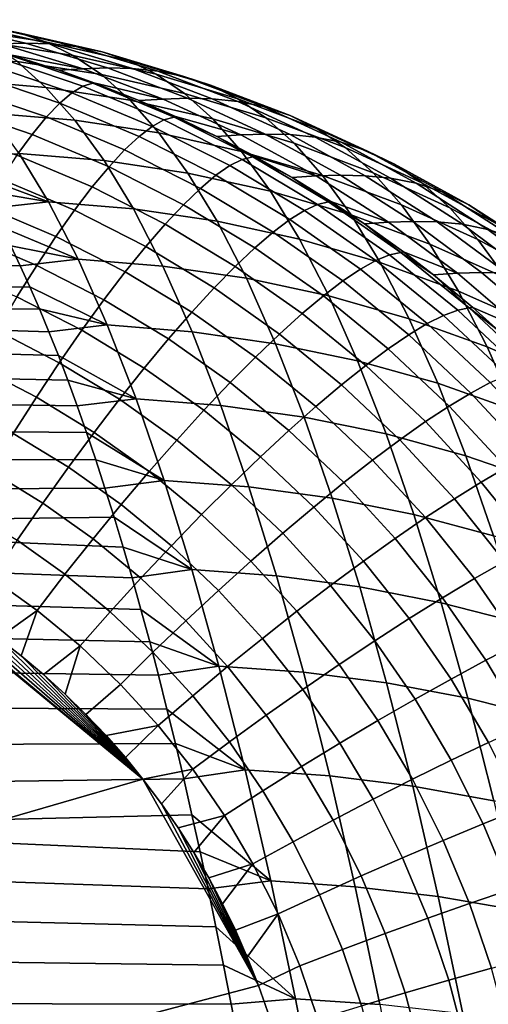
# Model space of a CAD drawing. Header units: metres. Extents: x -23 to 242, y -40 to 23.
# Tile 253 of 256: x 235.43 to 237.67, y 11.75 to 16.44. Entities that reach past the tile are written whole.
import ezdxf

# ---------------------------------------------------------------- set-up
doc = ezdxf.new("R2010")
doc.units = ezdxf.units.M
doc.layers.add('solid_10171013', color=7, linetype='CONTINUOUS')

msp = doc.modelspace()

# ---------------------------------------------------------------- linework, layer by layer
at = {"layer": 'solid_10171013'}
for points in [[(235.152817, 16.399076, 300.707825), (235.024536, 16.44194, 301.428894), (235.427231, 16.379271, 301.505707), (235.555252, 16.33655, 300.786133)], [(235.061752, 16.42005, 303.572296), (234.945053, 16.416624, 304.23468), (235.342941, 16.326025, 304.308716), (235.459564, 16.329483, 303.64679)], [(235.180679, 16.417068, 302.898285), (235.061752, 16.42005, 303.572296), (235.459564, 16.329483, 303.64679), (235.578354, 16.326555, 302.973541)], [(235.28447, 16.33416, 299.971008), (235.152817, 16.399076, 300.707825), (235.555252, 16.33655, 300.786133), (235.686569, 16.271854, 300.051178)], [(235.302429, 16.404711, 302.209686), (235.180679, 16.417068, 302.898285), (235.578354, 16.326555, 302.973541), (235.69989, 16.314278, 302.286133)], [(235.427231, 16.379271, 301.505707), (235.302429, 16.404711, 302.209686), (235.69989, 16.314278, 302.286133), (235.824402, 16.288969, 301.583801)], [(235.555252, 16.33655, 300.786133), (235.427231, 16.379271, 301.505707), (235.824402, 16.288969, 301.583801), (235.952026, 16.246456, 300.866394)], [(235.342941, 16.326025, 304.308716), (235.228287, 16.318474, 304.960022), (235.385452, 16.27459, 304.989441), (235.733688, 16.20813, 304.382385)], [(235.419449, 16.241976, 299.219452), (235.28447, 16.33416, 299.971008), (235.686569, 16.271854, 300.051178), (235.821136, 16.179996, 299.301849)], [(235.459564, 16.329483, 303.64679), (235.342941, 16.326025, 304.308716), (235.733688, 16.20813, 304.382385), (235.850204, 16.211628, 303.721069)], [(235.578354, 16.326555, 302.973541), (235.459564, 16.329483, 303.64679), (235.850204, 16.211628, 303.721069), (235.968811, 16.208763, 303.048859)], [(235.686569, 16.271854, 300.051178), (235.555252, 16.33655, 300.786133), (235.952026, 16.246456, 300.866394), (236.08287, 16.182077, 300.134064)], [(235.69989, 16.314278, 302.286133), (235.578354, 16.326555, 302.973541), (235.968811, 16.208763, 303.048859), (236.090057, 16.196592, 302.363037)], [(235.824402, 16.288969, 301.583801), (235.69989, 16.314278, 302.286133), (236.090057, 16.196592, 302.363037), (236.214188, 16.171452, 301.662903)], [(235.013504, 16.276457, 299.141907), (235.419449, 16.241976, 299.219452), (235.556366, 16.118879, 298.461456), (235.150665, 16.153172, 298.382599)], [(235.336624, 16.25868, 305.241119), (235.28714, 16.226181, 305.451172), (235.680557, 16.093557, 305.532288), (235.7332, 16.125315, 305.322906)], [(235.381317, 16.273003, 305.028015), (235.336624, 16.25868, 305.241119), (235.7332, 16.125315, 305.322906), (235.779831, 16.139311, 305.110199)], [(235.381317, 16.273003, 305.028015), (235.619095, 16.200552, 305.033447), (235.385452, 16.27459, 304.989441)], [(235.779831, 16.139311, 305.110199), (235.619095, 16.200552, 305.033447), (235.381317, 16.273003, 305.028015)], [(235.385452, 16.27459, 304.989441), (235.619095, 16.200552, 305.033447), (235.733688, 16.20813, 304.382385)], [(235.821136, 16.179996, 299.301849), (235.686569, 16.271854, 300.051178), (236.08287, 16.182077, 300.134064), (236.216858, 16.090694, 299.387909)], [(235.952026, 16.246456, 300.866394), (235.824402, 16.288969, 301.583801), (236.214188, 16.171452, 301.662903), (236.341324, 16.12921, 300.948273)], [(235.28714, 16.226181, 305.451172), (235.233246, 16.175755, 305.656525), (235.622284, 16.044281, 305.736755), (235.680557, 16.093557, 305.532288)], [(235.556366, 16.118879, 298.461456), (235.419449, 16.241976, 299.219452), (235.821136, 16.179996, 299.301849), (235.957611, 16.057341, 298.546295)], [(235.733688, 16.20813, 304.382385), (235.619095, 16.200552, 305.033447), (235.785202, 16.141314, 305.064911), (236.115524, 16.06348, 304.455261)], [(235.850204, 16.211628, 303.721069), (235.733688, 16.20813, 304.382385), (236.115524, 16.06348, 304.455261), (236.231903, 16.067028, 303.794739)], [(235.968811, 16.208763, 303.048859), (235.850204, 16.211628, 303.721069), (236.231903, 16.067028, 303.794739), (236.350266, 16.064238, 303.12384)], [(236.08287, 16.182077, 300.134064), (235.952026, 16.246456, 300.866394), (236.341324, 16.12921, 300.948273), (236.471542, 16.06525, 300.219391)], [(236.090057, 16.196592, 302.363037), (235.968811, 16.208763, 303.048859), (236.350266, 16.064238, 303.12384), (236.471176, 16.052193, 302.440002)], [(235.233246, 16.175755, 305.656525), (235.175339, 16.107784, 305.855652), (235.558838, 15.977864, 305.934692), (235.622284, 16.044281, 305.736755)], [(235.779831, 16.139311, 305.110199), (235.785202, 16.141314, 305.064911), (235.619095, 16.200552, 305.033447)], [(235.957611, 16.057341, 298.546295), (235.821136, 16.179996, 299.301849), (236.216858, 16.090694, 299.387909), (236.352722, 15.968676, 298.635834)], [(236.216858, 16.090694, 299.387909), (236.08287, 16.182077, 300.134064), (236.471542, 16.06525, 300.219391), (236.604797, 15.974491, 299.477325)], [(236.214188, 16.171452, 301.662903), (236.090057, 16.196592, 302.363037), (236.471176, 16.052193, 302.440002), (236.594818, 16.027262, 301.742523)], [(236.341324, 16.12921, 300.948273), (236.214188, 16.171452, 301.662903), (236.594818, 16.027262, 301.742523), (236.721344, 15.98535, 301.031311)], [(235.150665, 16.153172, 298.382599), (235.556366, 16.118879, 298.461456), (235.694473, 15.962663, 297.701782), (235.289032, 15.996711, 297.62149)], [(235.694473, 15.962663, 297.701782), (235.556366, 16.118879, 298.461456), (235.957611, 16.057341, 298.546295), (236.095245, 15.901686, 297.789215)], [(235.7332, 16.125315, 305.322906), (235.680557, 16.093557, 305.532288), (236.063431, 15.933126, 305.613098), (236.119171, 15.963926, 305.404358)], [(235.779831, 16.139311, 305.110199), (235.7332, 16.125315, 305.322906), (236.119171, 15.963926, 305.404358), (236.167694, 15.977468, 305.192047)], [(235.779831, 16.139311, 305.110199), (236.000977, 16.055866, 305.105988), (235.785202, 16.141314, 305.064911)], [(236.167694, 15.977468, 305.192047), (236.000977, 16.055866, 305.105988), (235.779831, 16.139311, 305.110199)], [(235.785202, 16.141314, 305.064911), (236.000977, 16.055866, 305.105988), (236.115524, 16.06348, 304.455261)], [(236.471542, 16.06525, 300.219391), (236.341324, 16.12921, 300.948273), (236.721344, 15.98535, 301.031311), (236.8508, 15.921902, 300.306671)], [(235.175339, 16.107784, 305.855652), (235.113846, 16.022793, 306.046997), (235.490692, 15.894814, 306.124634), (235.558838, 15.977864, 305.934692)], [(235.680557, 16.093557, 305.532288), (235.622284, 16.044281, 305.736755), (236.000916, 15.885303, 305.81662), (236.063431, 15.933126, 305.613098)], [(236.115524, 16.06348, 304.455261), (236.000977, 16.055866, 305.105988), (236.174667, 15.979832, 305.139252), (236.486679, 15.89275, 304.526978)], [(236.231903, 16.067028, 303.794739), (236.115524, 16.06348, 304.455261), (236.486679, 15.89275, 304.526978), (236.602875, 15.896351, 303.867401)], [(236.352722, 15.968676, 298.635834), (236.216858, 16.090694, 299.387909), (236.604797, 15.974491, 299.477325), (236.739838, 15.85331, 298.729736)], [(236.350266, 16.064238, 303.12384), (236.231903, 16.067028, 303.794739), (236.602875, 15.896351, 303.867401), (236.720978, 15.893647, 303.198059)], [(236.471176, 16.052193, 302.440002), (236.350266, 16.064238, 303.12384), (236.720978, 15.893647, 303.198059), (236.841461, 15.881748, 302.516571)], [(236.604797, 15.974491, 299.477325), (236.471542, 16.06525, 300.219391), (236.8508, 15.921902, 300.306671), (236.983154, 15.831909, 299.569611)], [(235.113846, 16.022793, 306.046997), (235.049255, 15.921425, 306.229156), (235.418365, 15.795765, 306.305145), (235.490692, 15.894814, 306.124634)], [(235.622284, 16.044281, 305.736755), (235.558838, 15.977864, 305.934692), (235.932083, 15.820823, 306.013397), (236.000916, 15.885303, 305.81662)], [(236.095245, 15.901686, 297.789215), (235.957611, 16.057341, 298.546295), (236.352722, 15.968676, 298.635834), (236.489685, 15.813838, 297.882446)], [(236.167694, 15.977468, 305.192047), (236.174667, 15.979832, 305.139252), (236.000977, 16.055866, 305.105988)], [(236.594818, 16.027262, 301.742523), (236.471176, 16.052193, 302.440002), (236.841461, 15.881748, 302.516571), (236.964539, 15.857058, 301.822235)], [(236.721344, 15.98535, 301.031311), (236.594818, 16.027262, 301.742523), (236.964539, 15.857058, 301.822235), (237.090347, 15.815534, 301.115051)], [(235.289032, 15.996711, 297.62149), (235.694473, 15.962663, 297.701782), (235.833649, 15.770624, 296.941406), (235.428497, 15.804359, 296.859589)], [(235.558838, 15.977864, 305.934692), (235.490692, 15.894814, 306.124634), (235.857452, 15.740179, 306.201965), (235.932083, 15.820823, 306.013397)], [(236.167694, 15.977468, 305.192047), (236.119171, 15.963926, 305.404358), (236.49263, 15.775333, 305.484955), (236.542984, 15.78829, 305.27301)], [(236.167694, 15.977468, 305.192047), (236.372208, 15.885117, 305.177307), (236.174667, 15.979832, 305.139252)], [(236.542984, 15.78829, 305.27301), (236.372208, 15.885117, 305.177307), (236.167694, 15.977468, 305.192047)], [(236.174667, 15.979832, 305.139252), (236.372208, 15.885117, 305.177307), (236.486679, 15.89275, 304.526978)], [(236.489685, 15.813838, 297.882446), (236.352722, 15.968676, 298.635834), (236.739838, 15.85331, 298.729736), (236.875946, 15.699546, 297.981079)], [(236.739838, 15.85331, 298.729736), (236.604797, 15.974491, 299.477325), (236.983154, 15.831909, 299.569611), (237.117218, 15.71176, 298.827454)], [(236.8508, 15.921902, 300.306671), (236.721344, 15.98535, 301.031311), (237.090347, 15.815534, 301.115051), (237.218918, 15.752687, 300.395386)], [(235.833649, 15.770624, 296.941406), (235.694473, 15.962663, 297.701782), (236.095245, 15.901686, 297.789215), (236.233917, 15.710359, 297.031647)], [(236.063431, 15.933126, 305.613098), (236.000916, 15.885303, 305.81662), (236.367279, 15.699628, 305.89566), (236.433914, 15.745704, 305.693024)], [(236.119171, 15.963926, 305.404358), (236.063431, 15.933126, 305.613098), (236.433914, 15.745704, 305.693024), (236.49263, 15.775333, 305.484955)], [(236.983154, 15.831909, 299.569611), (236.8508, 15.921902, 300.306671), (237.218918, 15.752687, 300.395386), (237.350204, 15.663597, 299.664215)], [(235.490692, 15.894814, 306.124634), (235.418365, 15.795765, 306.305145), (235.777588, 15.643987, 306.380798), (235.857452, 15.740179, 306.201965)], [(236.000916, 15.885303, 305.81662), (235.932083, 15.820823, 306.013397), (236.293228, 15.63746, 306.091278), (236.367279, 15.699628, 305.89566)], [(236.233917, 15.710359, 297.031647), (236.095245, 15.901686, 297.789215), (236.489685, 15.813838, 297.882446), (236.62764, 15.623543, 297.128754)], [(236.486679, 15.89275, 304.526978), (236.372208, 15.885117, 305.177307), (236.551956, 15.790912, 305.212128), (236.845428, 15.696725, 304.597168)], [(236.542984, 15.78829, 305.27301), (236.551956, 15.790912, 305.212128), (236.372208, 15.885117, 305.177307)], [(236.602875, 15.896351, 303.867401), (236.486679, 15.89275, 304.526978), (236.845428, 15.696725, 304.597168), (236.961441, 15.700385, 303.93869)], [(236.720978, 15.893647, 303.198059), (236.602875, 15.896351, 303.867401), (236.961441, 15.700385, 303.93869), (237.079224, 15.697778, 303.271149)], [(236.841461, 15.881748, 302.516571), (236.720978, 15.893647, 303.198059), (237.079224, 15.697778, 303.271149), (237.199234, 15.686042, 302.592316)], [(236.964539, 15.857058, 301.822235), (236.841461, 15.881748, 302.516571), (237.199234, 15.686042, 302.592316), (237.321671, 15.661623, 301.901611)], [(236.875946, 15.699546, 297.981079), (236.739838, 15.85331, 298.729736), (237.117218, 15.71176, 298.827454), (237.252243, 15.55932, 298.084595)], [(237.090347, 15.815534, 301.115051), (236.964539, 15.857058, 301.822235), (237.321671, 15.661623, 301.901611), (237.44664, 15.620539, 301.199036)], [(237.117218, 15.71176, 298.827454), (236.983154, 15.831909, 299.569611), (237.350204, 15.663597, 299.664215), (237.483093, 15.544664, 298.928497)], [(235.428497, 15.804359, 296.859589), (235.568863, 15.5731, 296.098389), (235.200333, 15.709287, 296.449768), (235.151321, 15.787429, 296.716858)], [(235.418365, 15.795765, 306.305145), (235.342392, 15.681472, 306.474792), (235.693115, 15.53298, 306.548615), (235.777588, 15.643987, 306.380798)], [(235.428497, 15.804359, 296.859589), (235.833649, 15.770624, 296.941406), (235.973724, 15.539763, 296.181885), (235.568863, 15.5731, 296.098389)], [(235.932083, 15.820823, 306.013397), (235.857452, 15.740179, 306.201965), (236.212341, 15.559674, 306.278442), (236.293228, 15.63746, 306.091278)], [(236.62764, 15.623543, 297.128754), (236.489685, 15.813838, 297.882446), (236.875946, 15.699546, 297.981079), (237.01297, 15.510608, 297.232452)], [(236.542984, 15.78829, 305.27301), (236.49263, 15.775333, 305.484955), (236.851807, 15.560486, 305.564178), (236.903931, 15.57273, 305.352631)], [(236.542984, 15.78829, 305.27301), (236.731049, 15.689046, 305.247009), (236.551956, 15.790912, 305.212128)], [(236.903931, 15.57273, 305.352631), (236.731049, 15.689046, 305.247009), (236.542984, 15.78829, 305.27301)], [(236.551956, 15.790912, 305.212128), (236.731049, 15.689046, 305.247009), (236.845428, 15.696725, 304.597168)], [(237.218918, 15.752687, 300.395386), (237.090347, 15.815534, 301.115051), (237.44664, 15.620539, 301.199036), (237.574188, 15.558376, 300.485016)], [(235.857452, 15.740179, 306.201965), (235.777588, 15.643987, 306.380798), (236.125198, 15.466866, 306.455688), (236.212341, 15.559674, 306.278442)], [(235.973724, 15.539763, 296.181885), (235.833649, 15.770624, 296.941406), (236.233917, 15.710359, 297.031647), (236.373428, 15.480387, 296.275085)], [(236.433914, 15.745704, 305.693024), (236.367279, 15.699628, 305.89566), (236.71962, 15.488197, 305.973358), (236.790222, 15.532236, 305.771606)], [(236.49263, 15.775333, 305.484955), (236.433914, 15.745704, 305.693024), (236.790222, 15.532236, 305.771606), (236.851807, 15.560486, 305.564178)], [(237.350204, 15.663597, 299.664215), (237.218918, 15.752687, 300.395386), (237.574188, 15.558376, 300.485016), (237.704269, 15.470313, 299.76062)], [(235.568863, 15.5731, 296.098389), (235.248611, 15.627628, 296.187408), (235.200333, 15.709287, 296.449768)], [(236.373428, 15.480387, 296.275085), (236.233917, 15.710359, 297.031647), (236.62764, 15.623543, 297.128754), (236.766388, 15.394859, 296.376373)], [(236.367279, 15.699628, 305.89566), (236.293228, 15.63746, 306.091278), (236.640564, 15.428707, 306.167847), (236.71962, 15.488197, 305.973358)], [(236.845428, 15.696725, 304.597168), (236.731049, 15.689046, 305.247009), (236.915192, 15.575466, 305.283081), (237.190155, 15.476312, 304.665436)], [(236.903931, 15.57273, 305.352631), (236.915192, 15.575466, 305.283081), (236.731049, 15.689046, 305.247009)], [(236.961441, 15.700385, 303.93869), (236.845428, 15.696725, 304.597168), (237.190155, 15.476312, 304.665436), (237.305939, 15.480037, 304.008209)], [(237.01297, 15.510608, 297.232452), (236.875946, 15.699546, 297.981079), (237.252243, 15.55932, 298.084595), (237.388153, 15.372054, 297.342133)], [(237.079224, 15.697778, 303.271149), (236.961441, 15.700385, 303.93869), (237.305939, 15.480037, 304.008209), (237.423355, 15.477533, 303.342682)], [(237.199234, 15.686042, 302.592316), (237.079224, 15.697778, 303.271149), (237.423355, 15.477533, 303.342682), (237.542831, 15.465978, 302.66684)], [(237.252243, 15.55932, 298.084595), (237.117218, 15.71176, 298.827454), (237.483093, 15.544664, 298.928497), (237.616882, 15.393787, 298.192474)], [(237.321671, 15.661623, 301.901611), (237.199234, 15.686042, 302.592316), (237.542831, 15.465978, 302.66684), (237.664551, 15.44186, 301.980194)], [(235.342392, 15.681472, 306.474792), (235.263367, 15.552806, 306.632355), (235.60466, 15.408005, 306.704102), (235.693115, 15.53298, 306.548615)], [(235.777588, 15.643987, 306.380798), (235.693115, 15.53298, 306.548615), (236.032486, 15.359741, 306.621674), (236.125198, 15.466866, 306.455688)], [(237.44664, 15.620539, 301.199036), (237.321671, 15.661623, 301.901611), (237.664551, 15.44186, 301.980194), (237.788589, 15.401263, 301.282806)], [(237.483093, 15.544664, 298.928497), (237.350204, 15.663597, 299.664215), (237.704269, 15.470313, 299.76062), (237.835815, 15.352773, 299.032257)], [(235.568863, 15.5731, 296.098389), (235.296249, 15.542331, 295.929169), (235.248611, 15.627628, 296.187408)], [(236.293228, 15.63746, 306.091278), (236.212341, 15.559674, 306.278442), (236.553635, 15.354219, 306.353638), (236.640564, 15.428707, 306.167847)], [(236.766388, 15.394859, 296.376373), (236.62764, 15.623543, 297.128754), (237.01297, 15.510608, 297.232452), (237.150726, 15.28362, 296.485413)], [(237.574188, 15.558376, 300.485016), (237.44664, 15.620539, 301.199036), (237.788589, 15.401263, 301.282806), (237.915009, 15.339864, 300.575165)], [(235.263367, 15.552806, 306.632355), (235.181885, 15.410748, 306.776581), (235.512894, 15.270015, 306.8461), (235.60466, 15.408005, 306.704102)], [(235.568863, 15.5731, 296.098389), (235.709778, 15.299797, 295.340485), (235.342972, 15.454048, 295.676636), (235.296249, 15.542331, 295.929169)], [(235.568863, 15.5731, 296.098389), (235.973724, 15.539763, 296.181885), (236.114304, 15.266963, 295.425751), (235.709778, 15.299797, 295.340485)], [(236.212341, 15.559674, 306.278442), (236.125198, 15.466866, 306.455688), (236.459503, 15.265306, 306.529297), (236.553635, 15.354219, 306.353638)], [(236.851807, 15.560486, 305.564178), (236.790222, 15.532236, 305.771606), (237.130646, 15.293836, 305.848389), (237.194977, 15.320502, 305.641571)], [(236.903931, 15.57273, 305.352631), (236.851807, 15.560486, 305.564178), (237.194977, 15.320502, 305.641571), (237.248779, 15.331907, 305.430389)], [(236.903931, 15.57273, 305.352631), (237.075867, 15.468597, 305.314728), (236.915192, 15.575466, 305.283081)], [(237.248779, 15.331907, 305.430389), (237.075867, 15.468597, 305.314728), (236.903931, 15.57273, 305.352631)], [(236.915192, 15.575466, 305.283081), (237.075867, 15.468597, 305.314728), (237.190155, 15.476312, 304.665436)], [(237.388153, 15.372054, 297.342133), (237.252243, 15.55932, 298.084595), (237.616882, 15.393787, 298.192474), (237.75145, 15.208499, 297.457245)], [(237.616882, 15.393787, 298.192474), (237.483093, 15.544664, 298.928497), (237.835815, 15.352773, 299.032257), (237.968185, 15.203685, 298.304016)], [(237.704269, 15.470313, 299.76062), (237.574188, 15.558376, 300.485016), (237.915009, 15.339864, 300.575165), (238.043716, 15.252949, 299.858337)], [(235.693115, 15.53298, 306.548615), (235.60466, 15.408005, 306.704102), (235.934906, 15.239119, 306.775116), (236.032486, 15.359741, 306.621674)], [(235.973724, 15.539763, 296.181885), (236.373428, 15.480387, 296.275085), (236.513428, 15.208687, 295.522095), (236.114304, 15.266963, 295.425751)], [(236.790222, 15.532236, 305.771606), (236.71962, 15.488197, 305.973358), (237.056274, 15.252112, 306.049255), (237.130646, 15.293836, 305.848389)], [(237.150726, 15.28362, 296.485413), (237.01297, 15.510608, 297.232452), (237.388153, 15.372054, 297.342133), (237.524689, 15.147155, 296.601654)], [(235.709778, 15.299797, 295.340485), (235.388947, 15.362586, 295.428925), (235.342972, 15.454048, 295.676636)], [(236.125198, 15.466866, 306.455688), (236.032486, 15.359741, 306.621674), (236.358871, 15.162642, 306.693451), (236.459503, 15.265306, 306.529297)], [(236.513428, 15.208687, 295.522095), (236.373428, 15.480387, 296.275085), (236.766388, 15.394859, 296.376373), (236.905563, 15.124751, 295.627808)], [(236.71962, 15.488197, 305.973358), (236.640564, 15.428707, 306.167847), (236.972443, 15.195653, 306.242645), (237.056274, 15.252112, 306.049255)], [(237.190155, 15.476312, 304.665436), (237.075867, 15.468597, 305.314728), (237.262619, 15.334584, 305.351746), (237.519241, 15.23253, 304.731476)], [(237.248779, 15.331907, 305.430389), (237.262619, 15.334584, 305.351746), (237.075867, 15.468597, 305.314728)], [(237.305939, 15.480037, 304.008209), (237.190155, 15.476312, 304.665436), (237.519241, 15.23253, 304.731476), (237.634766, 15.236323, 304.075653)], [(237.423355, 15.477533, 303.342682), (237.305939, 15.480037, 304.008209), (237.634766, 15.236323, 304.075653), (237.751785, 15.233933, 303.412384)], [(237.542831, 15.465978, 302.66684), (237.423355, 15.477533, 303.342682), (237.751785, 15.233933, 303.412384), (237.870682, 15.222572, 302.739868)], [(237.664551, 15.44186, 301.980194), (237.542831, 15.465978, 302.66684), (237.870682, 15.222572, 302.739868), (237.991592, 15.198784, 302.057678)], [(235.181885, 15.410748, 306.776581), (235.098572, 15.25638, 306.906372), (235.418533, 15.12006, 306.97348), (235.512894, 15.270015, 306.8461)], [(235.60466, 15.408005, 306.704102), (235.512894, 15.270015, 306.8461), (235.833191, 15.105916, 306.914886), (235.934906, 15.239119, 306.775116)], [(236.640564, 15.428707, 306.167847), (236.553635, 15.354219, 306.353638), (236.879745, 15.124888, 306.427094), (236.972443, 15.195653, 306.242645)], [(237.788589, 15.401263, 301.282806), (237.664551, 15.44186, 301.980194), (237.991592, 15.198784, 302.057678), (238.114609, 15.158724, 301.366028)], [(235.43454, 15.267209, 295.183838), (232.944794, 15.269287, 294.725555), (232.894989, 15.378672, 295.008667), (235.388947, 15.362586, 295.428925)], [(235.709778, 15.299797, 295.340485), (235.43454, 15.267209, 295.183838), (235.388947, 15.362586, 295.428925)], [(236.032486, 15.359741, 306.621674), (235.934906, 15.239119, 306.775116), (236.252518, 15.047011, 306.84491), (236.358871, 15.162642, 306.693451)], [(236.905563, 15.124751, 295.627808), (236.766388, 15.394859, 296.376373), (237.150726, 15.28362, 296.485413), (237.288834, 15.0156, 295.742523)], [(237.524689, 15.147155, 296.601654), (237.388153, 15.372054, 297.342133), (237.75145, 15.208499, 297.457245), (237.886581, 14.986069, 296.724426)], [(237.75145, 15.208499, 297.457245), (237.616882, 15.393787, 298.192474), (237.968185, 15.203685, 298.304016), (238.101242, 15.02066, 297.577087)], [(236.553635, 15.354219, 306.353638), (236.459503, 15.265306, 306.529297), (236.778931, 15.040359, 306.601166), (236.879745, 15.124888, 306.427094)], [(237.194977, 15.320502, 305.641571), (237.130646, 15.293836, 305.848389), (237.453568, 15.031653, 305.922852), (237.520493, 15.05654, 305.716644)], [(237.248779, 15.331907, 305.430389), (237.194977, 15.320502, 305.641571), (237.520493, 15.05654, 305.716644), (237.575897, 15.066982, 305.505829)], [(237.248779, 15.331907, 305.430389), (237.40506, 15.224783, 305.380127), (237.262619, 15.334584, 305.351746)], [(237.575897, 15.066982, 305.505829), (237.40506, 15.224783, 305.380127), (237.248779, 15.331907, 305.430389)], [(237.262619, 15.334584, 305.351746), (237.40506, 15.224783, 305.380127), (237.519241, 15.23253, 304.731476)], [(235.43454, 15.267209, 295.183838), (235.480133, 15.167101, 294.93924), (232.994217, 15.154241, 294.44455), (232.944794, 15.269287, 294.725555)], [(235.512894, 15.270015, 306.8461), (235.418533, 15.12006, 306.97348), (235.728134, 14.96115, 307.039886), (235.833191, 15.105916, 306.914886)], [(235.709778, 15.299797, 295.340485), (235.849274, 14.985889, 294.59668), (235.480133, 15.167101, 294.93924), (235.43454, 15.267209, 295.183838)], [(235.709778, 15.299797, 295.340485), (236.114304, 15.266963, 295.425751), (236.253464, 14.953649, 294.683777), (235.849274, 14.985889, 294.59668)], [(236.114304, 15.266963, 295.425751), (236.513428, 15.208687, 295.522095), (236.652008, 14.896633, 294.783234), (236.253464, 14.953649, 294.683777)], [(236.459503, 15.265306, 306.529297), (236.358871, 15.162642, 306.693451), (236.670746, 14.942712, 306.763611), (236.778931, 15.040359, 306.601166)], [(237.130646, 15.293836, 305.848389), (237.056274, 15.252112, 306.049255), (237.37561, 14.992516, 306.122864), (237.453568, 15.031653, 305.922852)], [(237.288834, 15.0156, 295.742523), (237.150726, 15.28362, 296.485413), (237.524689, 15.147155, 296.601654), (237.66153, 14.88171, 295.865692)], [(235.934906, 15.239119, 306.775116), (235.833191, 15.105916, 306.914886), (236.141251, 14.919296, 306.982483), (236.252518, 15.047011, 306.84491)], [(237.056274, 15.252112, 306.049255), (236.972443, 15.195653, 306.242645), (237.287216, 14.939426, 306.315186), (237.37561, 14.992516, 306.122864)], [(237.519241, 15.23253, 304.731476), (237.40506, 15.224783, 305.380127), (237.592499, 15.069406, 305.417725), (237.831177, 14.966506, 304.794922)], [(237.575897, 15.066982, 305.505829), (237.592499, 15.069406, 305.417725), (237.40506, 15.224783, 305.380127)], [(237.634766, 15.236323, 304.075653), (237.519241, 15.23253, 304.731476), (237.831177, 14.966506, 304.794922), (237.946442, 14.970371, 304.140625)], [(237.751785, 15.233933, 303.412384), (237.634766, 15.236323, 304.075653), (237.946442, 14.970371, 304.140625), (238.063034, 14.968102, 303.479797)], [(236.513428, 15.208687, 295.522095), (236.905563, 15.124751, 295.627808), (237.04332, 14.814514, 294.893341), (236.652008, 14.896633, 294.783234)], [(236.972443, 15.195653, 306.242645), (236.879745, 15.124888, 306.427094), (237.189072, 14.872791, 306.498352), (237.287216, 14.939426, 306.315186)], [(235.480133, 15.167101, 294.93924), (235.525665, 15.062386, 294.695587), (233.043259, 15.033587, 294.165741), (232.994217, 15.154241, 294.44455)], [(235.849274, 14.985889, 294.59668), (235.525665, 15.062386, 294.695587), (235.480133, 15.167101, 294.93924)], [(236.358871, 15.162642, 306.693451), (236.252518, 15.047011, 306.84491), (236.556, 14.832689, 306.913086), (236.670746, 14.942712, 306.763611)], [(236.879745, 15.124888, 306.427094), (236.778931, 15.040359, 306.601166), (237.081909, 14.793119, 306.670929), (237.189072, 14.872791, 306.498352)], [(237.04332, 14.814514, 294.893341), (236.905563, 15.124751, 295.627808), (237.288834, 15.0156, 295.742523), (237.425537, 14.707746, 295.013672)], [(237.66153, 14.88171, 295.865692), (237.524689, 15.147155, 296.601654), (237.886581, 14.986069, 296.724426), (238.021896, 14.723668, 295.996613)], [(235.418533, 15.12006, 306.97348), (235.322266, 14.959284, 307.085327), (235.620529, 14.805923, 307.14917), (235.728134, 14.96115, 307.039886)], [(235.833191, 15.105916, 306.914886), (235.728134, 14.96115, 307.039886), (236.025909, 14.780469, 307.105133), (236.141251, 14.919296, 306.982483)], [(235.525665, 15.062386, 294.695587), (235.570969, 14.953433, 294.453735), (233.043259, 15.033587, 294.165741)], [(235.616058, 14.840158, 294.21347), (233.091904, 14.90738, 293.889221), (233.043259, 15.033587, 294.165741), (235.570969, 14.953433, 294.453735)], [(235.849274, 14.985889, 294.59668), (235.570969, 14.953433, 294.453735), (235.525665, 15.062386, 294.695587)], [(236.252518, 15.047011, 306.84491), (236.141251, 14.919296, 306.982483), (236.435593, 14.711131, 307.048553), (236.556, 14.832689, 306.913086)], [(236.778931, 15.040359, 306.601166), (236.670746, 14.942712, 306.763611), (236.966553, 14.70102, 306.831635), (237.081909, 14.793119, 306.670929)], [(237.453568, 15.031653, 305.922852), (237.37561, 14.992516, 306.122864), (237.676102, 14.710728, 306.193817), (237.757431, 14.747024, 305.994598)], [(237.520493, 15.05654, 305.716644), (237.453568, 15.031653, 305.922852), (237.757431, 14.747024, 305.994598), (237.826813, 14.76994, 305.788971)], [(237.575897, 15.066982, 305.505829), (237.520493, 15.05654, 305.716644), (237.826813, 14.76994, 305.788971), (237.883713, 14.779302, 305.578522)], [(237.575897, 15.066982, 305.505829), (237.717117, 14.958706, 305.442871), (237.592499, 15.069406, 305.417725)], [(237.883713, 14.779302, 305.578522), (237.717117, 14.958706, 305.442871), (237.575897, 15.066982, 305.505829)], [(237.592499, 15.069406, 305.417725), (237.717117, 14.958706, 305.442871), (237.831177, 14.966506, 304.794922)], [(235.849274, 14.985889, 294.59668), (235.98645, 14.633754, 293.871826), (235.616058, 14.840158, 294.21347), (235.570969, 14.953433, 294.453735)], [(235.849274, 14.985889, 294.59668), (236.253464, 14.953649, 294.683777), (236.390305, 14.602169, 293.960693), (235.98645, 14.633754, 293.871826)], [(237.37561, 14.992516, 306.122864), (237.287216, 14.939426, 306.315186), (237.58345, 14.661331, 306.385101), (237.676102, 14.710728, 306.193817)], [(237.425537, 14.707746, 295.013672), (237.288834, 15.0156, 295.742523), (237.66153, 14.88171, 295.865692), (237.796936, 14.57679, 295.143677)], [(235.322266, 14.959284, 307.085327), (235.224854, 14.788911, 307.180725), (235.511185, 14.641418, 307.241913), (235.620529, 14.805923, 307.14917)], [(235.728134, 14.96115, 307.039886), (235.620529, 14.805923, 307.14917), (235.907379, 14.631588, 307.211914), (236.025909, 14.780469, 307.105133)], [(236.253464, 14.953649, 294.683777), (236.652008, 14.896633, 294.783234), (236.788284, 14.546539, 294.063202), (236.390305, 14.602169, 293.960693)], [(236.670746, 14.942712, 306.763611), (236.556, 14.832689, 306.913086), (236.843872, 14.597195, 306.979248), (236.966553, 14.70102, 306.831635)], [(237.287216, 14.939426, 306.315186), (237.189072, 14.872791, 306.498352), (237.480164, 14.599213, 306.567017), (237.58345, 14.661331, 306.385101)], [(235.66095, 14.722455, 293.974609), (233.140106, 14.775672, 293.615082), (233.091904, 14.90738, 293.889221), (235.616058, 14.840158, 294.21347)], [(236.141251, 14.919296, 306.982483), (236.025909, 14.780469, 307.105133), (236.31044, 14.578963, 307.168884), (236.435593, 14.711131, 307.048553)], [(236.652008, 14.896633, 294.783234), (237.04332, 14.814514, 294.893341), (237.178787, 14.466417, 294.177521), (236.788284, 14.546539, 294.063202)], [(235.98645, 14.633754, 293.871826), (235.66095, 14.722455, 293.974609), (235.616058, 14.840158, 294.21347)], [(237.189072, 14.872791, 306.498352), (237.081909, 14.793119, 306.670929), (237.367035, 14.524846, 306.738159), (237.480164, 14.599213, 306.567017)], [(237.796936, 14.57679, 295.143677), (237.66153, 14.88171, 295.865692), (238.021896, 14.723668, 295.996613), (238.155807, 14.422215, 295.282623)], [(235.620529, 14.805923, 307.14917), (235.511185, 14.641418, 307.241913), (235.78656, 14.473787, 307.302032), (235.907379, 14.631588, 307.211914)], [(236.556, 14.832689, 306.913086), (236.435593, 14.711131, 307.048553), (236.714798, 14.482435, 307.11264), (236.843872, 14.597195, 306.979248)], [(237.081909, 14.793119, 306.670929), (236.966553, 14.70102, 306.831635), (237.244919, 14.4388, 306.897217), (237.367035, 14.524846, 306.738159)], [(237.04332, 14.814514, 294.893341), (237.425537, 14.707746, 295.013672), (237.559982, 14.362267, 294.303314), (237.178787, 14.466417, 294.177521)], [(235.705658, 14.600254, 293.737091), (233.187881, 14.638517, 293.343414), (233.140106, 14.775672, 293.615082), (235.66095, 14.722455, 293.974609)], [(235.224854, 14.788911, 307.180725), (235.127045, 14.610238, 307.259003), (235.40094, 14.468885, 307.317383), (235.511185, 14.641418, 307.241913)], [(236.025909, 14.780469, 307.105133), (235.907379, 14.631588, 307.211914), (236.181473, 14.437193, 307.273254), (236.31044, 14.578963, 307.168884)], [(235.98645, 14.633754, 293.871826), (235.705658, 14.600254, 293.737091), (235.66095, 14.722455, 293.974609)], [(236.435593, 14.711131, 307.048553), (236.31044, 14.578963, 307.168884), (236.580338, 14.357615, 307.230774), (236.714798, 14.482435, 307.11264)], [(236.966553, 14.70102, 306.831635), (236.843872, 14.597195, 306.979248), (237.114761, 14.341729, 307.04303), (237.244919, 14.4388, 306.897217)], [(237.559982, 14.362267, 294.303314), (237.425537, 14.707746, 295.013672), (237.796936, 14.57679, 295.143677), (237.93013, 14.234533, 294.439911)], [(237.676102, 14.710728, 306.193817), (237.58345, 14.661331, 306.385101), (237.85968, 14.362737, 306.451996), (237.956329, 14.408134, 306.261688)], [(237.58345, 14.661331, 306.385101), (237.480164, 14.599213, 306.567017), (237.751602, 14.305499, 306.632721), (237.85968, 14.362737, 306.451996)], [(235.750153, 14.473658, 293.501129), (233.235184, 14.49597, 293.074341), (233.187881, 14.638517, 293.343414), (235.705658, 14.600254, 293.737091)], [(235.511185, 14.641418, 307.241913), (235.40094, 14.468885, 307.317383), (235.664383, 14.308268, 307.374786), (235.78656, 14.473787, 307.302032)], [(235.98645, 14.633754, 293.871826), (236.121063, 14.244544, 293.167023), (235.750153, 14.473658, 293.501129), (235.705658, 14.600254, 293.737091)], [(235.907379, 14.631588, 307.211914), (235.78656, 14.473787, 307.302032), (236.049698, 14.2869, 307.360809), (236.181473, 14.437193, 307.273254)], [(235.98645, 14.633754, 293.871826), (236.390305, 14.602169, 293.960693), (236.524597, 14.213679, 293.257629), (236.121063, 14.244544, 293.167023)], [(236.31044, 14.578963, 307.168884), (236.181473, 14.437193, 307.273254), (236.441483, 14.223686, 307.332764), (236.580338, 14.357615, 307.230774)], [(236.390305, 14.602169, 293.960693), (236.788284, 14.546539, 294.063202), (236.922012, 14.159559, 293.363068), (236.524597, 14.213679, 293.257629)], [(236.843872, 14.597195, 306.979248), (236.714798, 14.482435, 307.11264), (236.977539, 14.234375, 307.174408), (237.114761, 14.341729, 307.04303)], [(237.480164, 14.599213, 306.567017), (237.367035, 14.524846, 306.738159), (237.632919, 14.236859, 306.80246), (237.751602, 14.305499, 306.632721)], [(236.788284, 14.546539, 294.063202), (237.178787, 14.466417, 294.177521), (237.311737, 14.081614, 293.481506), (236.922012, 14.159559, 293.363068)], [(237.367035, 14.524846, 306.738159), (237.244919, 14.4388, 306.897217), (237.504517, 14.157341, 306.959991), (237.632919, 14.236859, 306.80246)], [(235.794357, 14.342819, 293.26709), (233.282013, 14.348082, 292.807983), (233.235184, 14.49597, 293.074341), (235.750153, 14.473658, 293.501129)], [(235.40094, 14.468885, 307.317383), (235.290649, 14.289639, 307.375061), (235.541763, 14.136288, 307.429626), (235.664383, 14.308268, 307.374786)], [(235.78656, 14.473787, 307.302032), (235.664383, 14.308268, 307.374786), (235.916107, 14.129229, 307.430878), (236.049698, 14.2869, 307.360809)], [(236.121063, 14.244544, 293.167023), (235.794357, 14.342819, 293.26709), (235.750153, 14.473658, 293.501129)], [(236.714798, 14.482435, 307.11264), (236.580338, 14.357615, 307.230774), (236.83432, 14.117555, 307.290405), (236.977539, 14.234375, 307.174408)], [(237.178787, 14.466417, 294.177521), (237.559982, 14.362267, 294.303314), (237.69194, 13.980314, 293.612549), (237.311737, 14.081614, 293.481506)], [(236.181473, 14.437193, 307.273254), (236.049698, 14.2869, 307.360809), (236.299316, 14.081668, 307.417816), (236.441483, 14.223686, 307.332764)], [(237.244919, 14.4388, 306.897217), (237.114761, 14.341729, 307.04303), (237.367386, 14.067551, 307.104034), (237.504517, 14.157341, 306.959991)], [(235.794357, 14.342819, 293.26709), (235.838196, 14.207911, 293.035278), (233.328354, 14.194907, 292.544403), (233.282013, 14.348082, 292.807983)], [(236.121063, 14.244544, 293.167023), (235.838196, 14.207911, 293.035278), (235.794357, 14.342819, 293.26709)], [(236.580338, 14.357615, 307.230774), (236.441483, 14.223686, 307.332764), (236.686157, 13.992159, 307.390137), (236.83432, 14.117555, 307.290405)], [(237.114761, 14.341729, 307.04303), (236.977539, 14.234375, 307.174408), (237.222565, 13.968173, 307.233521), (237.367386, 14.067551, 307.104034)], [(237.559982, 14.362267, 294.303314), (237.93013, 14.234533, 294.439911), (238.060867, 13.856092, 293.755554), (237.69194, 13.980314, 293.612549)], [(235.290649, 14.289639, 307.375061), (235.181137, 14.105043, 307.414459), (235.419662, 13.959156, 307.466156), (235.541763, 14.136288, 307.429626)], [(235.664383, 14.308268, 307.374786), (235.541763, 14.136288, 307.429626), (235.781738, 13.965377, 307.482971), (235.916107, 14.129229, 307.430878)], [(236.049698, 14.2869, 307.360809), (235.916107, 14.129229, 307.430878), (236.154907, 13.932643, 307.485321), (236.299316, 14.081668, 307.417816)], [(237.751602, 14.305499, 306.632721), (237.632919, 14.236859, 306.80246), (237.878281, 13.930554, 306.863525), (238.002106, 13.993073, 306.695068)], [(236.121063, 14.244544, 293.167023), (236.25293, 13.819205, 292.483368), (235.881653, 14.068987, 292.805756), (235.838196, 14.207911, 293.035278)], [(236.121063, 14.244544, 293.167023), (236.524597, 14.213679, 293.257629), (236.656143, 13.789124, 292.575653), (236.25293, 13.819205, 292.483368)], [(236.977539, 14.234375, 307.174408), (236.83432, 14.117555, 307.290405), (237.071167, 13.859965, 307.347473), (237.222565, 13.968173, 307.233521)], [(237.632919, 14.236859, 306.80246), (237.504517, 14.157341, 306.959991), (237.74408, 13.858008, 307.019562), (237.878281, 13.930554, 306.863525)], [(235.838196, 14.207911, 293.035278), (235.881653, 14.068987, 292.805756), (233.374176, 14.0365, 292.283691), (233.328354, 14.194907, 292.544403)], [(236.441483, 14.223686, 307.332764), (236.299316, 14.081668, 307.417816), (236.53421, 13.859142, 307.472809), (236.686157, 13.992159, 307.390137)], [(236.524597, 14.213679, 293.257629), (236.922012, 14.159559, 293.363068), (237.053009, 13.736641, 292.68396), (236.656143, 13.789124, 292.575653)], [(235.541763, 14.136288, 307.429626), (235.419662, 13.959156, 307.466156), (235.647583, 13.796592, 307.516663), (235.781738, 13.965377, 307.482971)], [(236.922012, 14.159559, 293.363068), (237.311737, 14.081614, 293.481506), (237.441971, 13.661055, 292.806396), (237.053009, 13.736641, 292.68396)], [(237.504517, 14.157341, 306.959991), (237.367386, 14.067551, 307.104034), (237.60051, 13.775989, 307.161957), (237.74408, 13.858008, 307.019562)], [(235.916107, 14.129229, 307.430878), (235.781738, 13.965377, 307.482971), (236.009369, 13.777742, 307.534729), (236.154907, 13.932643, 307.485321)], [(236.83432, 14.117555, 307.290405), (236.686157, 13.992159, 307.390137), (236.914337, 13.743752, 307.445038), (237.071167, 13.859965, 307.347473)], [(235.881653, 14.068987, 292.805756), (235.924744, 13.925994, 292.578491), (233.374176, 14.0365, 292.283691)], [(236.25293, 13.819205, 292.483368), (235.924744, 13.925994, 292.578491), (235.881653, 14.068987, 292.805756)], [(236.299316, 14.081668, 307.417816), (236.154907, 13.932643, 307.485321), (236.379623, 13.719517, 307.537811), (236.53421, 13.859142, 307.472809)], [(237.367386, 14.067551, 307.104034), (237.222565, 13.968173, 307.233521), (237.448685, 13.68512, 307.289673), (237.60051, 13.775989, 307.161957)], [(237.311737, 14.081614, 293.481506), (237.69194, 13.980314, 293.612549), (237.821182, 13.562845, 292.942535), (237.441971, 13.661055, 292.806396)], [(235.967438, 13.77907, 292.353668), (233.419464, 13.872913, 292.026001), (233.374176, 14.0365, 292.283691), (235.924744, 13.925994, 292.578491)], [(235.419662, 13.959156, 307.466156), (235.298996, 13.77822, 307.48407), (235.514709, 13.624156, 307.531708), (235.647583, 13.796592, 307.516663)], [(235.781738, 13.965377, 307.482971), (235.647583, 13.796592, 307.516663), (235.8638, 13.618144, 307.565704), (236.009369, 13.777742, 307.534729)], [(236.686157, 13.992159, 307.390137), (236.53421, 13.859142, 307.472809), (236.753281, 13.620418, 307.525421), (236.914337, 13.743752, 307.445038)], [(237.222565, 13.968173, 307.233521), (237.071167, 13.859965, 307.347473), (237.289749, 13.586096, 307.401672), (237.448685, 13.68512, 307.289673)], [(236.25293, 13.819205, 292.483368), (235.967438, 13.77907, 292.353668), (235.924744, 13.925994, 292.578491)], [(236.154907, 13.932643, 307.485321), (236.009369, 13.777742, 307.534729), (236.223587, 13.574345, 307.584656), (236.379623, 13.719517, 307.537811)], [(236.009689, 13.628367, 292.131531), (233.464218, 13.704201, 291.771393), (233.419464, 13.872913, 292.026001), (235.967438, 13.77907, 292.353668)], [(236.53421, 13.859142, 307.472809), (236.379623, 13.719517, 307.537811), (236.589203, 13.490902, 307.588074), (236.753281, 13.620418, 307.525421)], [(237.071167, 13.859965, 307.347473), (236.914337, 13.743752, 307.445038), (237.124908, 13.47967, 307.497192), (237.289749, 13.586096, 307.401672)], [(237.74408, 13.858008, 307.019562), (237.60051, 13.775989, 307.161957), (237.813049, 13.468479, 307.216522), (237.962479, 13.542279, 307.075653)], [(236.25293, 13.819205, 292.483368), (236.381775, 13.358533, 291.822052), (236.009689, 13.628367, 292.131531), (235.967438, 13.77907, 292.353668)], [(236.25293, 13.819205, 292.483368), (236.656143, 13.789124, 292.575653), (236.784683, 13.329303, 291.916016), (236.381775, 13.358533, 291.822052)], [(234.825699, 13.801934, 307.407379), (232.056015, 12.812028, 306.969055), (232.595474, 11.828113, 307.117279), (236.019272, 12.820084, 307.67569)], [(234.86142, 13.783576, 307.414886), (234.825699, 13.801934, 307.407379), (236.019272, 12.820084, 307.67569)], [(234.981903, 13.717752, 307.440399), (234.86142, 13.783576, 307.414886), (236.019272, 12.820084, 307.67569)], [(235.514709, 13.624156, 307.531708), (235.298996, 13.77822, 307.48407), (235.215454, 13.571804, 307.490784), (235.32814, 13.49188, 307.515533)], [(235.647583, 13.796592, 307.516663), (235.514709, 13.624156, 307.531708), (235.71933, 13.455063, 307.577972), (235.8638, 13.618144, 307.565704)], [(236.009369, 13.777742, 307.534729), (235.8638, 13.618144, 307.565704), (236.067291, 13.424729, 307.613007), (236.223587, 13.574345, 307.584656)], [(236.656143, 13.789124, 292.575653), (237.053009, 13.736641, 292.68396), (237.181015, 13.27859, 292.02713), (236.784683, 13.329303, 291.916016)], [(237.60051, 13.775989, 307.161957), (237.448685, 13.68512, 307.289673), (237.654831, 13.386609, 307.342529), (237.813049, 13.468479, 307.216522)], [(235.099976, 13.647127, 307.465698), (234.981903, 13.717752, 307.440399), (236.019272, 12.820084, 307.67569)], [(236.379623, 13.719517, 307.537811), (236.223587, 13.574345, 307.584656), (236.42337, 13.356188, 307.632477), (236.589203, 13.490902, 307.588074)], [(236.914337, 13.743752, 307.445038), (236.753281, 13.620418, 307.525421), (236.955429, 13.366652, 307.575409), (237.124908, 13.47967, 307.497192)], [(237.053009, 13.736641, 292.68396), (237.441971, 13.661055, 292.806396), (237.569214, 13.20555, 292.153442), (237.181015, 13.27859, 292.02713)], [(236.051453, 13.473969, 291.91217), (233.508408, 13.530416, 291.519958), (233.464218, 13.704201, 291.771393), (236.009689, 13.628367, 292.131531)], [(237.448685, 13.68512, 307.289673), (237.289749, 13.586096, 307.401672), (237.489014, 13.297293, 307.452759), (237.654831, 13.386609, 307.342529)], [(235.215454, 13.571804, 307.490784), (235.099976, 13.647127, 307.465698), (236.019272, 12.820084, 307.67569)], [(235.514709, 13.624156, 307.531708), (235.32814, 13.49188, 307.515533), (235.437881, 13.407436, 307.539978)], [(235.71933, 13.455063, 307.577972), (235.514709, 13.624156, 307.531708), (235.437881, 13.407436, 307.539978), (235.544495, 13.318604, 307.564026)], [(236.381775, 13.358533, 291.822052), (236.051453, 13.473969, 291.91217), (236.009689, 13.628367, 292.131531)], [(236.753281, 13.620418, 307.525421), (236.589203, 13.490902, 307.588074), (236.782608, 13.247905, 307.635803), (236.955429, 13.366652, 307.575409)], [(237.441971, 13.661055, 292.806396), (237.821182, 13.562845, 292.942535), (237.947464, 13.110677, 292.294556), (237.569214, 13.20555, 292.153442)], [(235.8638, 13.618144, 307.565704), (235.71933, 13.455063, 307.577972), (235.911926, 13.271808, 307.622589), (236.067291, 13.424729, 307.613007)], [(236.223587, 13.574345, 307.584656), (236.067291, 13.424729, 307.613007), (236.257065, 13.2173, 307.658295), (236.42337, 13.356188, 307.632477)], [(237.289749, 13.586096, 307.401672), (237.124908, 13.47967, 307.497192), (237.316895, 13.20121, 307.546326), (237.489014, 13.297293, 307.452759)], [(236.092773, 13.31584, 291.695526), (233.552017, 13.35162, 291.271851), (233.508408, 13.530416, 291.519958), (236.051453, 13.473969, 291.91217)], [(235.32814, 13.49188, 307.515533), (235.215454, 13.571804, 307.490784), (236.019272, 12.820084, 307.67569)], [(235.437881, 13.407436, 307.539978), (235.32814, 13.49188, 307.515533), (236.019272, 12.820084, 307.67569)], [(236.589203, 13.490902, 307.588074), (236.42337, 13.356188, 307.632477), (236.607742, 13.124329, 307.677887), (236.782608, 13.247905, 307.635803)], [(237.124908, 13.47967, 307.497192), (236.955429, 13.366652, 307.575409), (237.13974, 13.099093, 307.622528), (237.316895, 13.20121, 307.546326)], [(235.71933, 13.455063, 307.577972), (235.544495, 13.318604, 307.564026), (235.647736, 13.225566, 307.587616)], [(235.911926, 13.271808, 307.622589), (235.71933, 13.455063, 307.577972), (235.647736, 13.225566, 307.587616), (235.747467, 13.128438, 307.610748)], [(236.381775, 13.358533, 291.822052), (236.092773, 13.31584, 291.695526), (236.051453, 13.473969, 291.91217)], [(237.813049, 13.468479, 307.216522), (237.654831, 13.386609, 307.342529), (237.839981, 13.074059, 307.391876), (238.003952, 13.146486, 307.267426)], [(235.544495, 13.318604, 307.564026), (235.437881, 13.407436, 307.539978), (236.019272, 12.820084, 307.67569)], [(236.067291, 13.424729, 307.613007), (235.911926, 13.271808, 307.622589), (236.091522, 13.075295, 307.665344), (236.257065, 13.2173, 307.658295)], [(237.654831, 13.386609, 307.342529), (237.489014, 13.297293, 307.452759), (237.667999, 12.994926, 307.500397), (237.839981, 13.074059, 307.391876)], [(236.133591, 13.154126, 291.481842), (233.595016, 13.167892, 291.027161), (233.552017, 13.35162, 291.271851), (236.092773, 13.31584, 291.695526)], [(236.381775, 13.358533, 291.822052), (236.507355, 12.863305, 291.18457), (236.133591, 13.154126, 291.481842), (236.092773, 13.31584, 291.695526)], [(236.42337, 13.356188, 307.632477), (236.257065, 13.2173, 307.658295), (236.43219, 12.996863, 307.701324), (236.607742, 13.124329, 307.677887)], [(236.381775, 13.358533, 291.822052), (236.784683, 13.329303, 291.916016), (236.909943, 12.834996, 291.280182), (236.507355, 12.863305, 291.18457)], [(236.955429, 13.366652, 307.575409), (236.782608, 13.247905, 307.635803), (236.958939, 12.991719, 307.680817), (237.13974, 13.099093, 307.622528)], [(235.647736, 13.225566, 307.587616), (235.544495, 13.318604, 307.564026), (236.019272, 12.820084, 307.67569)], [(236.784683, 13.329303, 291.916016), (237.181015, 13.27859, 292.02713), (237.30574, 12.786188, 291.394012), (236.909943, 12.834996, 291.280182)], [(237.489014, 13.297293, 307.452759), (237.316895, 13.20121, 307.546326), (237.489319, 12.909693, 307.592163), (237.667999, 12.994926, 307.500397)], [(236.091522, 13.075295, 307.665344), (235.911926, 13.271808, 307.622589), (235.747467, 13.128438, 307.610748), (235.843521, 13.027397, 307.633331)], [(236.782608, 13.247905, 307.635803), (236.607742, 13.124329, 307.677887), (236.775848, 12.879904, 307.720703), (236.958939, 12.991719, 307.680817)], [(237.181015, 13.27859, 292.02713), (237.569214, 13.20555, 292.153442), (237.693207, 12.71589, 291.524109), (237.30574, 12.786188, 291.394012)], [(235.747467, 13.128438, 307.610748), (235.647736, 13.225566, 307.587616), (236.019272, 12.820084, 307.67569)], [(236.257065, 13.2173, 307.658295), (236.091522, 13.075295, 307.665344), (236.257278, 12.866478, 307.705963), (236.43219, 12.996863, 307.701324)], [(237.316895, 13.20121, 307.546326), (237.13974, 13.099093, 307.622528), (237.305283, 12.819006, 307.666504), (237.489319, 12.909693, 307.592163)], [(237.569214, 13.20555, 292.153442), (237.947464, 13.110677, 292.294556), (238.070511, 12.624604, 291.670044), (237.693207, 12.71589, 291.524109)], [(236.133591, 13.154126, 291.481842), (236.173904, 12.988995, 291.27124), (233.63739, 12.979312, 290.78598), (233.595016, 13.167892, 291.027161)], [(236.507355, 12.863305, 291.18457), (236.173904, 12.988995, 291.27124), (236.133591, 13.154126, 291.481842)], [(235.843521, 13.027397, 307.633331), (235.747467, 13.128438, 307.610748), (236.019272, 12.820084, 307.67569)], [(236.607742, 13.124329, 307.677887), (236.43219, 12.996863, 307.701324), (236.591873, 12.764498, 307.741913), (236.775848, 12.879904, 307.720703)], [(236.091522, 13.075295, 307.665344), (235.843521, 13.027397, 307.633331), (235.935669, 12.922628, 307.655365)], [(236.257278, 12.866478, 307.705963), (236.091522, 13.075295, 307.665344), (235.935669, 12.922628, 307.655365), (236.019272, 12.820084, 307.67569)], [(237.13974, 13.099093, 307.622528), (236.958939, 12.991719, 307.680817), (237.11731, 12.723556, 307.722809), (237.305283, 12.819006, 307.666504)], [(235.935669, 12.922628, 307.655365), (235.843521, 13.027397, 307.633331), (236.019272, 12.820084, 307.67569)], [(236.173904, 12.988995, 291.27124), (236.213715, 12.820542, 291.063904), (233.679123, 12.78596, 290.548492), (233.63739, 12.979312, 290.78598)], [(236.507355, 12.863305, 291.18457), (236.213715, 12.820542, 291.063904), (236.173904, 12.988995, 291.27124)], [(236.43219, 12.996863, 307.701324), (236.257278, 12.866478, 307.705963), (236.408401, 12.646377, 307.744293), (236.591873, 12.764498, 307.741913)], [(236.958939, 12.991719, 307.680817), (236.775848, 12.879904, 307.720703), (236.926834, 12.624068, 307.760681), (237.11731, 12.723556, 307.722809)], [(237.667999, 12.994926, 307.500397), (237.489319, 12.909693, 307.592163), (237.641388, 12.606541, 307.634521), (237.825851, 12.680477, 307.544403)], [(236.775848, 12.879904, 307.720703), (236.591873, 12.764498, 307.741913), (236.735291, 12.521298, 307.779816), (236.926834, 12.624068, 307.760681)], [(237.489319, 12.909693, 307.592163), (237.305283, 12.819006, 307.666504), (237.451294, 12.527755, 307.707123), (237.641388, 12.606541, 307.634521)], [(236.257278, 12.866478, 307.705963), (236.019272, 12.820084, 307.67569), (236.107788, 12.702539, 307.697571)], [(236.408401, 12.646377, 307.744293), (236.257278, 12.866478, 307.705963), (236.107788, 12.702539, 307.697571), (236.187424, 12.587638, 307.717651)], [(236.507355, 12.863305, 291.18457), (236.629395, 12.334022, 290.572296), (236.253006, 12.648692, 290.85965), (236.213715, 12.820542, 291.063904)], [(236.507355, 12.863305, 291.18457), (236.909943, 12.834996, 291.280182), (237.031662, 12.306708, 290.669525), (236.629395, 12.334022, 290.572296)], [(236.909943, 12.834996, 291.280182), (237.30574, 12.786188, 291.394012), (237.426941, 12.259949, 290.786011), (237.031662, 12.306708, 290.669525)], [(236.019272, 12.820084, 307.67569), (232.595474, 11.828113, 307.117279), (232.81189, 10.843274, 307.202026), (236.570923, 11.835016, 307.822784)], [(236.213715, 12.820542, 291.063904), (236.253006, 12.648692, 290.85965), (233.720184, 12.587919, 290.314758), (233.679123, 12.78596, 290.548492)], [(236.107788, 12.702539, 307.697571), (236.019272, 12.820084, 307.67569), (236.570923, 11.835016, 307.822784)], [(237.305283, 12.819006, 307.666504), (237.11731, 12.723556, 307.722809), (237.256989, 12.444718, 307.761627), (237.451294, 12.527755, 307.707123)], [(237.30574, 12.786188, 291.394012), (237.693207, 12.71589, 291.524109), (237.813675, 12.192598, 290.9198), (237.426941, 12.259949, 290.786011)], [(236.591873, 12.764498, 307.741913), (236.408401, 12.646377, 307.744293), (236.544144, 12.416029, 307.78006), (236.735291, 12.521298, 307.779816)], [(236.187424, 12.587638, 307.717651), (236.107788, 12.702539, 307.697571), (236.570923, 11.835016, 307.822784)], [(237.11731, 12.723556, 307.722809), (236.926834, 12.624068, 307.760681), (237.059998, 12.358063, 307.797638), (237.256989, 12.444718, 307.761627)], [(237.825851, 12.680477, 307.544403), (237.641388, 12.606541, 307.634521), (237.772369, 12.293227, 307.673187), (237.961807, 12.355475, 307.584564)], [(236.253006, 12.648692, 290.85965), (236.291733, 12.47368, 290.658752), (233.720184, 12.587919, 290.314758)], [(236.408401, 12.646377, 307.744293), (236.187424, 12.587638, 307.717651), (236.262634, 12.469712, 307.73703)], [(236.629395, 12.334022, 290.572296), (236.291733, 12.47368, 290.658752), (236.253006, 12.648692, 290.85965)], [(236.544144, 12.416029, 307.78006), (236.408401, 12.646377, 307.744293), (236.262634, 12.469712, 307.73703), (236.333298, 12.348931, 307.755646)], [(236.32988, 12.295788, 290.461548), (233.760559, 12.385269, 290.08493), (233.720184, 12.587919, 290.314758), (236.291733, 12.47368, 290.658752)], [(236.262634, 12.469712, 307.73703), (236.187424, 12.587638, 307.717651), (236.570923, 11.835016, 307.822784)], [(236.926834, 12.624068, 307.760681), (236.735291, 12.521298, 307.779816), (236.861786, 12.268446, 307.81485), (237.059998, 12.358063, 307.797638)], [(237.641388, 12.606541, 307.634521), (237.451294, 12.527755, 307.707123), (237.577042, 12.226752, 307.744202), (237.772369, 12.293227, 307.673187)], [(236.735291, 12.521298, 307.779816), (236.544144, 12.416029, 307.78006), (236.663879, 12.176549, 307.813171), (236.861786, 12.268446, 307.81485)], [(237.451294, 12.527755, 307.707123), (237.256989, 12.444718, 307.761627), (237.377304, 12.156555, 307.797058), (237.577042, 12.226752, 307.744202)], [(236.333298, 12.348931, 307.755646), (236.262634, 12.469712, 307.73703), (236.570923, 11.835016, 307.822784)], [(236.629395, 12.334022, 290.572296), (236.32988, 12.295788, 290.461548), (236.291733, 12.47368, 290.658752)], [(236.544144, 12.416029, 307.78006), (236.333298, 12.348931, 307.755646), (236.399323, 12.225495, 307.773468)], [(236.663879, 12.176549, 307.813171), (236.544144, 12.416029, 307.78006), (236.399323, 12.225495, 307.773468), (236.460632, 12.099548, 307.790527)], [(237.256989, 12.444718, 307.761627), (237.059998, 12.358063, 307.797638), (237.174683, 12.08317, 307.83136), (237.377304, 12.156555, 307.797058)], [(236.367371, 12.115294, 290.26828), (233.800232, 12.17809, 289.859131), (233.760559, 12.385269, 290.08493), (236.32988, 12.295788, 290.461548)], [(237.059998, 12.358063, 307.797638), (236.861786, 12.268446, 307.81485), (236.970734, 12.007154, 307.846863), (237.174683, 12.08317, 307.83136)], [(236.629395, 12.334022, 290.572296), (236.74762, 11.771042, 289.986694), (236.367371, 12.115294, 290.26828), (236.32988, 12.295788, 290.461548)], [(236.399323, 12.225495, 307.773468), (236.333298, 12.348931, 307.755646), (236.570923, 11.835016, 307.822784)], [(236.629395, 12.334022, 290.572296), (237.031662, 12.306708, 290.669525), (237.149582, 11.744807, 290.08551), (236.74762, 11.771042, 289.986694)], [(237.031662, 12.306708, 290.669525), (237.426941, 12.259949, 290.786011), (237.544327, 11.700255, 290.204651), (237.149582, 11.744807, 290.08551)], [(236.861786, 12.268446, 307.81485), (236.663879, 12.176549, 307.813171), (236.766998, 11.929086, 307.843414), (236.970734, 12.007154, 307.846863)], [(237.426941, 12.259949, 290.786011), (237.813675, 12.192598, 290.9198), (237.930344, 11.636077, 290.342041), (237.544327, 11.700255, 290.204651)], [(237.772369, 12.293227, 307.673187), (237.577042, 12.226752, 307.744202), (237.6819, 11.917419, 307.777527), (237.881592, 11.971234, 307.707947)], [(236.460632, 12.099548, 307.790527), (236.399323, 12.225495, 307.773468), (236.570923, 11.835016, 307.822784)], [(237.577042, 12.226752, 307.744202), (237.377304, 12.156555, 307.797058), (237.477631, 11.860426, 307.828918), (237.6819, 11.917419, 307.777527)], [(236.404221, 11.93227, 290.078918), (233.839172, 11.966464, 289.637482), (233.800232, 12.17809, 289.859131), (236.367371, 12.115294, 290.26828)], [(236.663879, 12.176549, 307.813171), (236.460632, 12.099548, 307.790527), (236.517166, 11.971222, 307.806763)], [(236.663879, 12.176549, 307.813171), (236.517166, 11.971222, 307.806763), (236.570923, 11.835016, 307.822784), (236.766998, 11.929086, 307.843414)], [(237.377304, 12.156555, 307.797058), (237.174683, 12.08317, 307.83136), (237.27034, 11.800686, 307.861694), (237.477631, 11.860426, 307.828918)], [(236.74762, 11.771042, 289.986694), (236.404221, 11.93227, 290.078918), (236.367371, 12.115294, 290.26828)], [(236.517166, 11.971222, 307.806763), (236.460632, 12.099548, 307.790527), (236.570923, 11.835016, 307.822784)], [(237.174683, 12.08317, 307.83136), (236.970734, 12.007154, 307.846863), (237.061584, 11.738654, 307.875641), (237.27034, 11.800686, 307.861694)], [(236.970734, 12.007154, 307.846863), (236.766998, 11.929086, 307.843414), (236.852997, 11.674802, 307.870605), (237.061584, 11.738654, 307.875641)], [(236.404221, 11.93227, 290.078918), (236.440445, 11.746628, 289.893372), (233.87735, 11.75047, 289.420105), (233.839172, 11.966464, 289.637482)], [(236.74762, 11.771042, 289.986694), (236.440445, 11.746628, 289.893372), (236.404221, 11.93227, 290.078918)], [(236.852997, 11.674802, 307.870605), (236.766998, 11.929086, 307.843414), (236.570923, 11.835016, 307.822784), (236.615448, 11.708295, 307.836639)], [(237.6819, 11.917419, 307.777527), (237.477631, 11.860426, 307.828918), (237.557526, 11.557714, 307.857056), (237.765411, 11.601203, 307.806976)], [(236.615448, 11.708295, 307.836639), (236.570923, 11.835016, 307.822784), (232.81189, 10.843274, 307.202026), (236.790955, 10.848632, 307.906189)], [(237.477631, 11.860426, 307.828918), (237.27034, 11.800686, 307.861694), (237.346512, 11.51193, 307.888519), (237.557526, 11.557714, 307.857056)], [(237.27034, 11.800686, 307.861694), (237.061584, 11.738654, 307.875641), (237.133957, 11.464199, 307.901062), (237.346512, 11.51193, 307.888519)], [(236.440445, 11.746628, 289.893372), (236.476059, 11.558269, 289.711487), (233.914764, 11.53019, 289.207123), (233.87735, 11.75047, 289.420105)], [(236.74762, 11.771042, 289.986694), (236.861694, 11.174462, 289.429657), (236.476059, 11.558269, 289.711487), (236.440445, 11.746628, 289.893372)], [(236.74762, 11.771042, 289.986694), (237.149582, 11.744807, 290.08551), (237.263351, 11.149398, 289.53009), (236.861694, 11.174462, 289.429657)]]:
    msp.add_3dface(points, dxfattribs=at)

doc.saveas('drawing.dxf')
